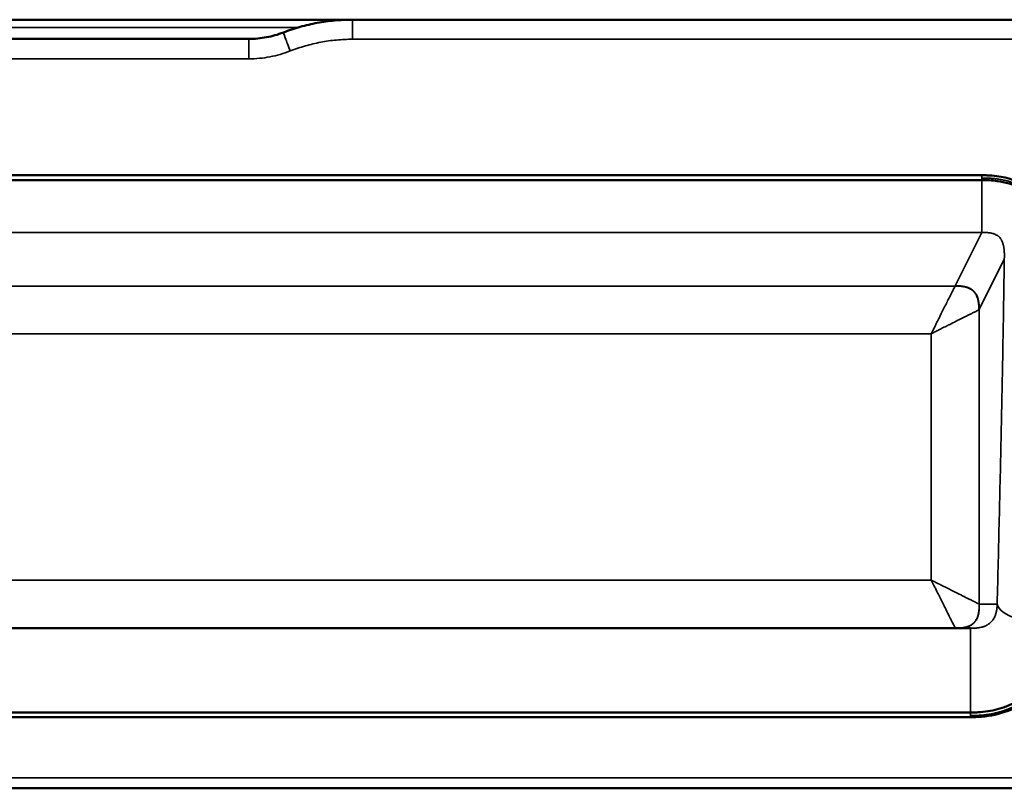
# Model space of a CAD drawing. Header units: millimetres. Extents: x -3206 to 231, y -73 to 1819.
# Tile 32 of 58: x -2048 to -1433, y -73 to 407. Entities that reach past the tile are written whole.
import ezdxf

# ---------------------------------------------------------------- set-up
doc = ezdxf.new("R2010")
doc.units = ezdxf.units.MM
doc.layers.add('Visible (ANSI)', color=7, linetype='Continuous', lineweight=50)
doc.layers.add('Visible Narrow (ANSI)', color=7, linetype='Continuous', lineweight=35)

msp = doc.modelspace()

# ---------------------------------------------------------------- linework, layer by layer
at = {"layer": 'Visible (ANSI)'}
for p, q in [((-1840.223, 407.469), (-2180.845, 407.469)), ((-1167.845, 407.469), (-1840.223, 407.469)), ((-1904.845, 395.469), (-2180.845, 395.469)), ((-1447.228, 307.312), (-2104.462, 307.312)), ((-1454.324, 27.469), (-2097.367, 27.469)), ((-1454.324, -25.157), (-2097.367, -25.157)), ((-2097.367, -28.071), (-1454.324, -28.071)), ((-2180.845, -72.531), (-1165.845, -72.531))]:
    msp.add_line(p, q, dxfattribs=at)
for points, knots in [([(-1840.223, 407.469), (-1843.937, 407.469), (-1847.619, 407.297), (-1851.271, 406.959), (-1854.922, 406.622), (-1858.542, 406.119), (-1862.132, 405.452), (-1865.723, 404.785), (-1869.282, 403.955), (-1872.811, 402.959), (-1876.34, 401.964), (-1879.838, 400.802), (-1883.305, 399.469)], [0, 0, 0, 0, 0.010954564, 0.010954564, 0.010954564, 0.021909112, 0.021909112, 0.021909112, 0.032863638, 0.032863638, 0.032863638, 0.043818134, 0.043818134, 0.043818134, 0.043818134]), ([(-1883.305, 399.469), (-1886.771, 398.136), (-1890.301, 397.144), (-1893.891, 396.477), (-1897.481, 395.811), (-1901.131, 395.469), (-1904.845, 395.469)], [0, 0, 0, 0, 0.010954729, 0.010954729, 0.010954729, 0.021909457, 0.021909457, 0.021909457, 0.021909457]), ([(-1447.228, 310.299), (-1556.767, 310.299), (-1666.306, 310.299), (-1885.384, 310.299), (-1994.923, 310.299), (-2104.462, 310.299)], [-65.7234335, -65.7234335, -65.7234335, -65.7234335, -32.8617174, -32.8617174, -0.0000018, -0.0000018, -0.0000018, -0.0000018]), ([(-1391.803, 249.843), (-1391.76, 253.003), (-1391.727, 257.868), (-1393.368, 268.462), (-1394.61, 273.126), (-1398.646, 283.076), (-1401.71, 288.211), (-1408.923, 296.525), (-1412.712, 299.773), (-1422.517, 305.88), (-1428.606, 308.183), (-1437.114, 309.705), (-1439.036, 309.945), (-1442, 310.174), (-1442.99, 310.224), (-1445.064, 310.288), (-1446.155, 310.299), (-1447.228, 310.299)], [0, 0, 0, 0, 0.9674995, 0.9674995, 1.7537541, 1.7537541, 2.7185345, 2.7185345, 3.5280601, 3.5280601, 4.5796082, 4.5796082, 4.8833833, 4.8833833, 5.0451057, 5.0451057, 5.2217242, 5.2217242, 5.2217242, 5.2217242]), ([(-1394.803, 249.883), (-1394.74, 254.477), (-1394.927, 259.106), (-1396.335, 267.842), (-1397.435, 271.996), (-1401.415, 282.102), (-1405.054, 287.946), (-1413.508, 296.674), (-1418.123, 300.002), (-1427.647, 304.562), (-1432.599, 306.011), (-1440.777, 307.176), (-1444.01, 307.312), (-1447.228, 307.312)], [0, 0, 0, 0, 1.406927, 1.406927, 2.7020697, 2.7020697, 4.7102026, 4.7102026, 6.3709027, 6.3709027, 7.8841903, 7.8841903, 8.8496833, 8.8496833, 8.8496833, 8.8496833]), ([(-1396.268, 28.839), (-1396.417, 22.903), (-1397.102, 16.901), (-1399.864, 7.366), (-1401.368, 3.642), (-1406.336, -5.547), (-1410.539, -10.805), (-1420.034, -18.852), (-1425.273, -21.954), (-1436.118, -26.15), (-1441.814, -27.386), (-1449.772, -28.022), (-1452.05, -28.071), (-1454.324, -28.071)], [0, 0, 0, 0, 1.89192, 1.89192, 3.1482713, 3.1482713, 5.1782601, 5.1782601, 6.9829328, 6.9829328, 8.6968137, 8.6968137, 9.3789754, 9.3789754, 9.3789754, 9.3789754]), ([(-1399.395, 25.568), (-1399.439, 24.774), (-1399.495, 23.977), (-1399.743, 21.255), (-1399.998, 19.361), (-1400.579, 16.225), (-1400.853, 14.976), (-1401.588, 12.091), (-1402.083, 10.457), (-1402.979, 7.936), (-1403.33, 7.031), (-1406.461, -0.453), (-1410.212, -5.681), (-1418.328, -13.981), (-1423.622, -17.853), (-1433.911, -22.283), (-1437.853, -23.453), (-1443.969, -24.553), (-1446.009, -24.807), (-1449.124, -25.04), (-1450.137, -25.088), (-1452.221, -25.147), (-1453.272, -25.157), (-1454.324, -25.157)], [0.3568465, 0.3568465, 0.3568465, 0.3568465, 0.6107194, 0.6107194, 1.1947367, 1.1947367, 1.5839684, 1.5839684, 2.1019994, 2.1019994, 2.3971507, 2.3971507, 4.5749712, 4.5749712, 6.8643819, 6.8643819, 8.1848649, 8.1848649, 8.840713, 8.840713, 9.1784812, 9.1784812, 9.5211901, 9.5211901, 9.5211901, 9.5211901])]:
    msp.add_open_spline(points, degree=3, knots=knots, dxfattribs=at)
at = {"layer": 'Visible Narrow (ANSI)'}
for p, q in [((-1840.223, 395.25), (-1840.223, 407.469)), ((-2180.845, 402.604), (-1874.045, 402.604)), ((-1904.845, 395.469), (-1904.845, 383.037)), ((-2180.845, 383.037), (-1904.845, 383.037)), ((-1895.354, 383.676), (-1895.354, 383.676)), ((-1447.228, 310.299), (-1447.228, 308.57)), ((-1447.228, 308.57), (-1447.228, 307.312)), ((-1447.228, 274.575), (-1447.228, 307.312)), ((-2104.462, 274.575), (-1447.228, 274.575)), ((-1463.853, 241.244), (-1447.228, 274.575)), ((-1433.205, 257.836), (-1448.889, 226.39)), ((-2087.729, 241.098), (-1463.962, 241.098)), ((-1448.889, 226.39), (-1448.889, 42.506)), ((-1478.816, 211.39), (-2072.875, 211.39)), ((-1478.816, 57.469), (-1478.816, 211.39)), ((-2072.875, 57.469), (-1478.816, 57.469)), ((-1448.816, 42.469), (-1437.669, 42.469)), ((-1454.324, -25.157), (-1454.324, 27.469)), ((-1454.324, -27.091), (-1454.324, -25.157)), ((-1454.324, -28.071), (-1454.324, -27.091))]:
    msp.add_line(p, q, dxfattribs=at)
for centre, major_axis, ratio, start_param, end_param in [((-1878.997, 388.269), (-4.308, 11.2), 0.0103923, 0, 1.5978069), ((-1479.103, 241.392), (15.287, 0), 0.1391731, 6.1448926, 6.213893), ((-1478.962, 226.317), (30.146, 0.22), 0.0693322, 6.1433899, 6.2128629), ((-1448.816, 57.538), (0, -15.069), 0.0699268, 6.2133617, 6.2831962), ((-1397.767, 42.469), (-39.987, 1.011), 0.3393191, 0.0744058, 1.5418747), ((-1463.816, 57.506), (0.037, -30.037), 0.0349848, 6.2132014, 6.2831424)]:
    msp.add_ellipse(centre, major_axis=major_axis, ratio=ratio, start_param=start_param, end_param=end_param, dxfattribs=at)
for points, degree, knots in [([(-1878.997, 387.922), (-1875.885, 389.14), (-1872.737, 390.204), (-1869.552, 391.119), (-1866.402, 392.024), (-1863.216, 392.782), (-1859.995, 393.392), (-1859.977, 393.396), (-1859.96, 393.399), (-1859.942, 393.403), (-1856.721, 394.011), (-1853.464, 394.473), (-1850.173, 394.783), (-1846.864, 395.095), (-1843.547, 395.25), (-1840.223, 395.25)], 3, [0, 0, 0, 0, 0.009928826, 0.009928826, 0.009928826, 0.01975259, 0.01975259, 0.01975259, 0.019807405, 0.019807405, 0.019807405, 0.029628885, 0.029628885, 0.029628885, 0.03950518, 0.03950518, 0.03950518, 0.03950518]), ([(-1840.223, 395.25), (-1632.77, 395.25), (-1425.316, 395.25), (-1217.863, 395.25), (-1217.516, 395.25), (-1217.169, 395.25), (-1216.823, 395.25), (-1216.389, 395.25), (-1215.957, 395.25), (-1215.52, 395.25), (-1215.08, 395.25), (-1214.64, 395.25), (-1214.201, 395.25), (-1213.307, 395.25), (-1212.418, 395.25), (-1211.527, 395.25), (-1211.522, 395.25), (-1211.518, 395.25), (-1211.513, 395.25), (-1210.597, 395.25), (-1209.679, 395.25), (-1208.764, 395.251), (-1207.818, 395.251), (-1206.876, 395.251), (-1205.933, 395.251), (-1205.681, 395.251), (-1205.429, 395.251), (-1205.177, 395.251), (-1203.482, 395.251), (-1201.786, 395.251), (-1200.1, 395.252), (-1198.082, 395.252), (-1196.075, 395.253), (-1194.074, 395.254), (-1193.587, 395.254), (-1193.1, 395.254), (-1192.614, 395.255), (-1192.069, 395.255), (-1191.525, 395.255), (-1190.981, 395.256), (-1190.489, 395.256), (-1189.997, 395.257), (-1189.505, 395.257), (-1188.946, 395.258), (-1188.389, 395.258), (-1187.835, 395.259), (-1187.365, 395.259), (-1186.897, 395.26), (-1186.432, 395.26), (-1185.839, 395.261), (-1185.251, 395.262), (-1184.666, 395.263), (-1183.588, 395.264), (-1182.522, 395.266), (-1181.47, 395.268), (-1181.141, 395.269), (-1180.814, 395.269), (-1180.487, 395.27), (-1179.732, 395.272), (-1178.985, 395.274), (-1178.247, 395.276), (-1178.041, 395.276), (-1177.836, 395.277), (-1177.631, 395.277), (-1177.296, 395.278), (-1176.962, 395.279), (-1176.632, 395.28), (-1176.501, 395.281), (-1176.37, 395.281), (-1176.24, 395.282), (-1175.832, 395.283), (-1175.43, 395.284), (-1175.033, 395.286), (-1174.984, 395.286), (-1174.936, 395.286), (-1174.887, 395.286), (-1173.863, 395.29), (-1172.874, 395.294), (-1171.925, 395.299), (-1171.415, 395.301), (-1170.916, 395.304), (-1170.428, 395.307), (-1170.249, 395.308), (-1170.072, 395.309), (-1169.896, 395.31), (-1169.586, 395.312), (-1169.279, 395.314), (-1168.979, 395.316), (-1168.531, 395.318), (-1168.094, 395.321), (-1167.668, 395.324), (-1167.209, 395.328), (-1166.767, 395.331), (-1166.342, 395.334), (-1166.106, 395.336), (-1165.876, 395.338), (-1165.651, 395.339), (-1165.489, 395.341), (-1165.33, 395.342), (-1165.174, 395.343), (-1164.806, 395.346), (-1164.452, 395.35), (-1164.112, 395.353), (-1163.462, 395.358), (-1162.86, 395.364), (-1162.301, 395.369), (-1162.292, 395.37), (-1162.283, 395.37), (-1162.274, 395.37), (-1162.04, 395.372), (-1161.813, 395.374), (-1161.594, 395.377), (-1161.556, 395.377), (-1161.519, 395.377), (-1161.482, 395.378), (-1161.294, 395.38), (-1161.112, 395.382), (-1160.936, 395.384), (-1160.879, 395.384), (-1160.823, 395.385), (-1160.767, 395.385), (-1160.411, 395.389), (-1160.082, 395.393), (-1159.775, 395.397), (-1159.7, 395.397), (-1159.627, 395.398), (-1159.554, 395.399), (-1159.198, 395.403), (-1158.875, 395.408), (-1158.582, 395.411), (-1158.373, 395.414), (-1158.178, 395.417), (-1157.997, 395.419), (-1157.692, 395.424), (-1157.428, 395.428), (-1157.199, 395.432), (-1157.064, 395.434), (-1156.942, 395.436), (-1156.831, 395.439), (-1156.681, 395.441), (-1156.552, 395.444), (-1156.442, 395.447), (-1156.422, 395.447), (-1156.403, 395.448), (-1156.384, 395.448), (-1156.3, 395.45), (-1156.228, 395.452), (-1156.167, 395.454), (-1156.091, 395.456), (-1156.031, 395.458), (-1155.986, 395.46), (-1155.947, 395.462), (-1155.918, 395.463), (-1155.898, 395.464), (-1155.896, 395.464), (-1155.894, 395.465), (-1155.893, 395.465), (-1155.876, 395.466), (-1155.865, 395.467), (-1155.859, 395.467), (-1155.851, 395.468), (-1155.848, 395.468), (-1155.847, 395.469), (-1155.846, 395.469), (-1155.845, 395.469), (-1155.845, 395.469), (-1155.845, 395.469), (-1155.845, 395.469), (-1155.845, 395.469), (-1155.845, 395.469), (-1155.845, 395.469), (-1155.845, 395.469)], 3, [0, 0, 0, 0, 0.62236035, 0.62236035, 0.62236035, 0.62340169, 0.62340169, 0.62340169, 0.62470704, 0.62470704, 0.62470704, 0.62602184, 0.62602184, 0.62602184, 0.62869704, 0.62869704, 0.62869704, 0.62871096, 0.62871096, 0.62871096, 0.63145888, 0.63145888, 0.63145888, 0.63430157, 0.63430157, 0.63430157, 0.63506158, 0.63506158, 0.63506158, 0.64016754, 0.64016754, 0.64016754, 0.64627654, 0.64627654, 0.64627654, 0.64776281, 0.64776281, 0.64776281, 0.64942882, 0.64942882, 0.64942882, 0.65093812, 0.65093812, 0.65093812, 0.65265589, 0.65265589, 0.65265589, 0.65411342, 0.65411342, 0.65411342, 0.65596915, 0.65596915, 0.65596915, 0.65939196, 0.65939196, 0.65939196, 0.66046404, 0.66046404, 0.66046404, 0.66294714, 0.66294714, 0.66294714, 0.66363935, 0.66363935, 0.66363935, 0.66477585, 0.66477585, 0.66477585, 0.665227, 0.665227, 0.665227, 0.66664156, 0.66664156, 0.66664156, 0.66681466, 0.66681466, 0.66681466, 0.67047658, 0.67047658, 0.67047658, 0.67244441, 0.67244441, 0.67244441, 0.67316527, 0.67316527, 0.67316527, 0.67444003, 0.67444003, 0.67444003, 0.67634058, 0.67634058, 0.67634058, 0.67838479, 0.67838479, 0.67838479, 0.67951589, 0.67951589, 0.67951589, 0.68032671, 0.68032671, 0.68032671, 0.68223056, 0.68223056, 0.68223056, 0.6858665, 0.6858665, 0.6858665, 0.68592395, 0.68592395, 0.68592395, 0.68745416, 0.68745416, 0.68745416, 0.6877161, 0.6877161, 0.6877161, 0.68904181, 0.68904181, 0.68904181, 0.68947226, 0.68947226, 0.68947226, 0.69221712, 0.69221712, 0.69221712, 0.69288847, 0.69288847, 0.69288847, 0.69619993, 0.69619993, 0.69619993, 0.69856773, 0.69856773, 0.69856773, 0.70257161, 0.70257161, 0.70257161, 0.70491835, 0.70491835, 0.70491835, 0.70809366, 0.70809366, 0.70809366, 0.70867315, 0.70867315, 0.70867315, 0.71126897, 0.71126897, 0.71126897, 0.71453907, 0.71453907, 0.71453907, 0.71737744, 0.71737744, 0.71737744, 0.71761958, 0.71761958, 0.71761958, 0.72013547, 0.72013547, 0.72013547, 0.72281289, 0.72281289, 0.72281289, 0.7239702, 0.7239702, 0.7239702, 0.72413125, 0.72413125, 0.72413125, 0.72434006, 0.72434006, 0.72434006, 0.72434006]), ([(-1904.845, 383.037), (-1900.383, 383.037), (-1896, 383.455), (-1887.384, 385.084), (-1883.151, 386.295), (-1878.997, 387.922)], 3, [0, 0, 0, 0, 0.013153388, 0.013153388, 0.026306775, 0.026306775, 0.026306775, 0.026306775]), ([(-1393.299, 249.563), (-1393.298, 249.596), (-1393.298, 249.629), (-1393.297, 249.719), (-1393.296, 249.776), (-1393.295, 249.891), (-1393.294, 249.949), (-1393.292, 250.121), (-1393.291, 250.236), (-1393.287, 250.58), (-1393.286, 250.81), (-1393.282, 251.499), (-1393.282, 251.958), (-1393.289, 252.876), (-1393.295, 253.334), (-1393.31, 254.021), (-1393.315, 254.251), (-1393.326, 254.594), (-1393.329, 254.708), (-1393.335, 254.88), (-1393.337, 254.937), (-1393.342, 255.052), (-1393.344, 255.109), (-1393.348, 255.224), (-1393.351, 255.282), (-1393.356, 255.399), (-1393.358, 255.457), (-1393.366, 255.631), (-1393.371, 255.748), (-1393.388, 256.097), (-1393.401, 256.329), (-1393.441, 257.026), (-1393.472, 257.491), (-1393.579, 258.883), (-1393.668, 259.809), (-1393.992, 262.582), (-1394.285, 264.43), (-1394.847, 267.184), (-1395.055, 268.099), (-1395.399, 269.466), (-1395.519, 269.92), (-1395.769, 270.826), (-1395.899, 271.278), (-1396.171, 272.179), (-1396.312, 272.627), (-1396.604, 273.519), (-1396.756, 273.962), (-1397.225, 275.285), (-1397.558, 276.157), (-1398.267, 277.882), (-1398.642, 278.734), (-1399.436, 280.419), (-1399.854, 281.251), (-1400.734, 282.895), (-1401.196, 283.707), (-1401.923, 284.908), (-1402.171, 285.306), (-1402.551, 285.898), (-1402.68, 286.095), (-1402.939, 286.487), (-1403.071, 286.683), (-1403.336, 287.072), (-1403.471, 287.266), (-1403.743, 287.653), (-1403.88, 287.846), (-1404.297, 288.422), (-1404.581, 288.803), (-1405.159, 289.557), (-1405.454, 289.931), (-1405.903, 290.483), (-1406.054, 290.666), (-1406.358, 291.03), (-1406.511, 291.211), (-1406.82, 291.569), (-1406.975, 291.747), (-1407.288, 292.1), (-1407.446, 292.276), (-1407.923, 292.798), (-1408.245, 293.142), (-1409.226, 294.157), (-1409.898, 294.814), (-1411.28, 296.087), (-1411.989, 296.704), (-1413.081, 297.598), (-1413.449, 297.891), (-1414.009, 298.323), (-1414.197, 298.465), (-1414.575, 298.748), (-1414.765, 298.888), (-1415.148, 299.166), (-1415.34, 299.304), (-1415.728, 299.577), (-1415.924, 299.712), (-1416.513, 300.113), (-1416.911, 300.376), (-1417.715, 300.889), (-1418.121, 301.14), (-1418.735, 301.508), (-1418.941, 301.629), (-1419.354, 301.868), (-1419.561, 301.985), (-1419.977, 302.218), (-1420.185, 302.332), (-1420.604, 302.558), (-1420.814, 302.669), (-1421.446, 302.998), (-1421.87, 303.21), (-1423.149, 303.829), (-1424.012, 304.216), (-1425.759, 304.94), (-1426.643, 305.276), (-1427.984, 305.744), (-1428.433, 305.893), (-1429.111, 306.108), (-1429.338, 306.179), (-1429.793, 306.316), (-1430.02, 306.383), (-1430.477, 306.514), (-1430.707, 306.578), (-1431.167, 306.703), (-1431.397, 306.764), (-1432.091, 306.942), (-1432.556, 307.054), (-1433.488, 307.267), (-1433.956, 307.367), (-1434.894, 307.554), (-1435.364, 307.641), (-1436.305, 307.803), (-1436.776, 307.877), (-1437.718, 308.014), (-1438.19, 308.076), (-1439.136, 308.189), (-1439.609, 308.24), (-1440.319, 308.307), (-1440.557, 308.328), (-1440.912, 308.357), (-1441.031, 308.366), (-1441.209, 308.38), (-1441.268, 308.384), (-1441.387, 308.393), (-1441.446, 308.397), (-1441.565, 308.406), (-1441.624, 308.41), (-1441.743, 308.418), (-1441.802, 308.422), (-1441.981, 308.433), (-1442.099, 308.44), (-1442.456, 308.461), (-1442.694, 308.473), (-1443.408, 308.506), (-1443.885, 308.523), (-1444.839, 308.549), (-1445.316, 308.557), (-1446.033, 308.565), (-1446.272, 308.567), (-1446.63, 308.569), (-1446.75, 308.569), (-1446.974, 308.57), (-1447.079, 308.57), (-1447.198, 308.57), (-1447.213, 308.57), (-1447.228, 308.57)], 3, [0.108410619, 0.108410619, 0.108410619, 0.108410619, 0.108457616, 0.108457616, 0.108539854, 0.108539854, 0.108622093, 0.108622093, 0.10878657, 0.10878657, 0.109115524, 0.109115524, 0.109773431, 0.109773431, 0.110431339, 0.110431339, 0.110760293, 0.110760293, 0.11092477, 0.11092477, 0.111007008, 0.111007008, 0.111089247, 0.111089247, 0.111172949, 0.111172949, 0.111256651, 0.111256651, 0.111424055, 0.111424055, 0.111758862, 0.111758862, 0.112428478, 0.112428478, 0.113767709, 0.113767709, 0.116446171, 0.116446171, 0.117785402, 0.117785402, 0.118455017, 0.118455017, 0.119124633, 0.119124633, 0.119794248, 0.119794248, 0.120463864, 0.120463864, 0.121803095, 0.121803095, 0.123142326, 0.123142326, 0.124481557, 0.124481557, 0.125820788, 0.125820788, 0.126490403, 0.126490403, 0.126825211, 0.126825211, 0.127160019, 0.127160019, 0.127494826, 0.127494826, 0.127829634, 0.127829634, 0.128499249, 0.128499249, 0.129168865, 0.129168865, 0.129503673, 0.129503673, 0.12983848, 0.12983848, 0.130173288, 0.130173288, 0.130508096, 0.130508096, 0.131177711, 0.131177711, 0.132516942, 0.132516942, 0.133856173, 0.133856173, 0.134525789, 0.134525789, 0.134860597, 0.134860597, 0.135195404, 0.135195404, 0.135530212, 0.135530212, 0.13586502, 0.13586502, 0.136534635, 0.136534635, 0.137204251, 0.137204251, 0.137539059, 0.137539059, 0.137873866, 0.137873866, 0.138208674, 0.138208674, 0.138543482, 0.138543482, 0.139213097, 0.139213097, 0.140552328, 0.140552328, 0.141891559, 0.141891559, 0.142561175, 0.142561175, 0.142895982, 0.142895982, 0.14323079, 0.14323079, 0.143565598, 0.143565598, 0.143900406, 0.143900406, 0.144570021, 0.144570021, 0.145239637, 0.145239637, 0.145909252, 0.145909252, 0.146578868, 0.146578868, 0.147248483, 0.147248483, 0.147918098, 0.147918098, 0.148252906, 0.148252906, 0.14842031, 0.14842031, 0.148504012, 0.148504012, 0.148587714, 0.148587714, 0.148671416, 0.148671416, 0.148755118, 0.148755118, 0.148922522, 0.148922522, 0.149257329, 0.149257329, 0.149926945, 0.149926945, 0.15059656, 0.15059656, 0.150931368, 0.150931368, 0.151098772, 0.151098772, 0.15124525, 0.15124525, 0.151266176, 0.151266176, 0.151266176, 0.151266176]), ([(-1447.228, 274.575), (-1447.032, 274.575), (-1446.833, 274.575), (-1446.636, 274.576), (-1446.48, 274.576), (-1446.324, 274.576), (-1446.168, 274.575), (-1445.91, 274.574), (-1445.653, 274.572), (-1445.396, 274.568), (-1445.375, 274.568), (-1445.354, 274.568), (-1445.333, 274.567), (-1444.938, 274.56), (-1444.546, 274.548), (-1444.153, 274.527), (-1443.917, 274.514), (-1443.68, 274.498), (-1443.445, 274.478), (-1443.331, 274.469), (-1443.218, 274.458), (-1443.104, 274.447), (-1442.792, 274.416), (-1442.481, 274.378), (-1442.169, 274.331), (-1441.968, 274.3), (-1441.767, 274.266), (-1441.566, 274.228), (-1441.254, 274.169), (-1440.942, 274.1), (-1440.635, 274.021), (-1440.603, 274.013), (-1440.571, 274.004), (-1440.538, 273.996), (-1440.265, 273.923), (-1439.995, 273.841), (-1439.729, 273.75), (-1439.544, 273.687), (-1439.362, 273.619), (-1439.181, 273.546), (-1439.071, 273.502), (-1438.961, 273.456), (-1438.853, 273.407), (-1438.574, 273.283), (-1438.304, 273.148), (-1438.046, 273.002), (-1438.039, 272.998), (-1438.032, 272.994), (-1438.025, 272.99), (-1437.861, 272.896), (-1437.701, 272.798), (-1437.548, 272.696), (-1437.454, 272.634), (-1437.363, 272.57), (-1437.274, 272.506), (-1437.213, 272.462), (-1437.153, 272.417), (-1437.095, 272.372), (-1436.929, 272.244), (-1436.772, 272.113), (-1436.624, 271.979), (-1436.243, 271.634), (-1435.92, 271.266), (-1435.642, 270.893), (-1435.627, 270.874), (-1435.613, 270.854), (-1435.599, 270.835), (-1435.509, 270.712), (-1435.423, 270.587), (-1435.341, 270.462), (-1435.241, 270.309), (-1435.148, 270.155), (-1435.06, 270.001), (-1434.99, 269.879), (-1434.924, 269.757), (-1434.861, 269.635), (-1434.751, 269.421), (-1434.649, 269.206), (-1434.554, 268.989), (-1434.468, 268.792), (-1434.388, 268.593), (-1434.312, 268.391), (-1434.152, 267.968), (-1434.014, 267.535), (-1433.894, 267.09), (-1433.839, 266.888), (-1433.788, 266.685), (-1433.74, 266.478), (-1433.682, 266.23), (-1433.629, 265.978), (-1433.58, 265.723), (-1433.53, 265.455), (-1433.484, 265.184), (-1433.443, 264.91), (-1433.413, 264.707), (-1433.386, 264.503), (-1433.361, 264.297), (-1433.315, 263.909), (-1433.277, 263.515), (-1433.248, 263.114), (-1433.24, 263.014), (-1433.234, 262.915), (-1433.227, 262.815), (-1433.213, 262.581), (-1433.201, 262.345), (-1433.192, 262.106), (-1433.181, 261.828), (-1433.173, 261.546), (-1433.169, 261.26), (-1433.168, 261.171), (-1433.166, 261.081), (-1433.166, 260.991), (-1433.162, 260.567), (-1433.165, 260.136), (-1433.171, 259.691), (-1433.171, 259.667), (-1433.172, 259.644), (-1433.172, 259.62), (-1433.176, 259.384), (-1433.18, 259.143), (-1433.185, 258.897), (-1433.186, 258.85), (-1433.187, 258.802), (-1433.188, 258.754), (-1433.19, 258.645), (-1433.192, 258.535), (-1433.195, 258.423), (-1433.195, 258.383), (-1433.196, 258.343), (-1433.197, 258.303), (-1433.198, 258.227), (-1433.2, 258.15), (-1433.201, 258.072), (-1433.203, 257.994), (-1433.204, 257.914), (-1433.205, 257.836)], 3, [-0.00000006, -0.00000006, -0.00000006, -0.00000006, 0.000589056, 0.000589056, 0.000589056, 0.001057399, 0.001057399, 0.001057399, 0.001829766, 0.001829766, 0.001829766, 0.001892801, 0.001892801, 0.001892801, 0.00307586, 0.00307586, 0.00307586, 0.003785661, 0.003785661, 0.003785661, 0.004128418, 0.004128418, 0.004128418, 0.005070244, 0.005070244, 0.005070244, 0.005678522, 0.005678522, 0.005678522, 0.006624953, 0.006624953, 0.006624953, 0.006724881, 0.006724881, 0.006724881, 0.007571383, 0.007571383, 0.007571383, 0.008159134, 0.008159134, 0.008159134, 0.008517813, 0.008517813, 0.008517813, 0.009439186, 0.009439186, 0.009439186, 0.009464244, 0.009464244, 0.009464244, 0.010051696, 0.010051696, 0.010051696, 0.010410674, 0.010410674, 0.010410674, 0.010657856, 0.010657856, 0.010657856, 0.011357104, 0.011357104, 0.011357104, 0.013157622, 0.013157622, 0.013157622, 0.013249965, 0.013249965, 0.013249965, 0.01384575, 0.01384575, 0.01384575, 0.01457149, 0.01457149, 0.01457149, 0.015142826, 0.015142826, 0.015142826, 0.016135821, 0.016135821, 0.016135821, 0.017035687, 0.017035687, 0.017035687, 0.018928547, 0.018928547, 0.018928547, 0.019787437, 0.019787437, 0.019787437, 0.020821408, 0.020821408, 0.020821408, 0.021909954, 0.021909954, 0.021909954, 0.022714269, 0.022714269, 0.022714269, 0.024231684, 0.024231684, 0.024231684, 0.024607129, 0.024607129, 0.024607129, 0.02548161, 0.02548161, 0.02548161, 0.02649999, 0.02649999, 0.02649999, 0.026817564, 0.026817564, 0.026817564, 0.028314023, 0.028314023, 0.028314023, 0.028392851, 0.028392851, 0.028392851, 0.029185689, 0.029185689, 0.029185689, 0.029339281, 0.029339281, 0.029339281, 0.029687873, 0.029687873, 0.029687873, 0.029812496, 0.029812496, 0.029812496, 0.030049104, 0.030049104, 0.030049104, 0.030285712, 0.030285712, 0.030285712, 0.030285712]), ([(-1433.205, 257.836), (-1433.467, 239.425), (-1433.767, 221.171), (-1434.096, 203.041), (-1434.425, 184.912), (-1434.784, 166.907), (-1435.165, 148.997), (-1435.545, 131.087), (-1435.949, 113.272), (-1436.368, 95.526), (-1436.788, 77.78), (-1437.223, 60.103), (-1437.669, 42.469)], 3, [0, 0, 0, 0, 0.05615789, 0.05615789, 0.05615789, 0.11231578, 0.11231578, 0.11231578, 0.16847367, 0.16847367, 0.16847367, 0.22463156, 0.22463156, 0.22463156, 0.22463156]), ([(-1478.816, 211.39), (-1478.279, 212.465), (-1477.802, 213.418), (-1477.387, 214.248), (-1476.913, 215.197), (-1476.519, 215.985), (-1476.205, 216.613), (-1476.179, 216.664), (-1476.16, 216.702), (-1476.12, 216.783), (-1475.827, 217.369), (-1475.544, 217.934), (-1475.272, 218.479), (-1474.727, 219.569), (-1474.224, 220.575), (-1473.763, 221.497), (-1473.683, 221.657), (-1473.614, 221.795), (-1473.518, 221.987), (-1473.421, 222.181), (-1473.325, 222.373), (-1473.229, 222.564), (-1472.299, 224.423), (-1471.453, 226.117), (-1470.69, 227.642), (-1470.067, 228.888), (-1469.501, 230.02), (-1468.989, 231.044), (-1468.985, 231.053), (-1468.981, 231.061), (-1468.975, 231.072), (-1468.425, 232.172), (-1467.92, 233.182), (-1467.461, 234.1), (-1467.329, 234.363), (-1467.202, 234.619), (-1467.078, 234.867), (-1466.752, 235.518), (-1466.453, 236.117), (-1466.179, 236.664), (-1466.043, 236.936), (-1465.913, 237.196), (-1465.79, 237.443), (-1465.763, 237.496), (-1465.737, 237.549), (-1465.711, 237.601), (-1465.698, 237.627), (-1465.685, 237.653), (-1465.672, 237.678), (-1465.666, 237.691), (-1465.659, 237.704), (-1465.653, 237.717), (-1465.646, 237.729), (-1465.641, 237.741), (-1465.634, 237.755), (-1465.462, 238.098), (-1465.303, 238.416), (-1465.156, 238.711), (-1464.958, 239.107), (-1464.781, 239.459), (-1464.628, 239.767), (-1464.605, 239.812), (-1464.584, 239.855), (-1464.562, 239.898), (-1464.434, 240.154), (-1464.323, 240.376), (-1464.228, 240.566), (-1464.117, 240.789), (-1464.028, 240.966), (-1463.962, 241.098)], 3, [0, 0, 0, 0, 0.0564605, 0.0564605, 0.0564605, 0.1209859, 0.1209859, 0.1209859, 0.1261541, 0.1261541, 0.1261541, 0.1637268, 0.1637268, 0.1637268, 0.238988, 0.238988, 0.238988, 0.2520419, 0.2520419, 0.2520419, 0.2652287, 0.2652287, 0.2652287, 0.3938761, 0.3938761, 0.3938761, 0.4990234, 0.4990234, 0.4990234, 0.5, 0.5, 0.5, 0.5971626, 0.5971626, 0.5971626, 0.625, 0.625, 0.625, 0.6980306, 0.6980306, 0.6980306, 0.734375, 0.734375, 0.734375, 0.7421875, 0.7421875, 0.7421875, 0.7460938, 0.7460938, 0.7460938, 0.7480469, 0.7480469, 0.7480469, 0.75, 0.75, 0.75, 0.7992231, 0.7992231, 0.7992231, 0.8654472, 0.8654472, 0.8654472, 0.875, 0.875, 0.875, 0.9323637, 0.9323637, 0.9323637, 1, 1, 1, 1]), ([(-1449.108, 226.244), (-1449.128, 228.73), (-1449.149, 231.214), (-1450.241, 236.683), (-1453.522, 239.965), (-1458.995, 241.058), (-1461.478, 241.078), (-1463.962, 241.098)], 5, [0, 0, 0, 0, 0, 0, 0.5, 0.5, 1, 1, 1, 1, 1, 1]), ([(-1448.889, 226.39), (-1448.901, 228.894), (-1448.914, 231.396), (-1450.004, 236.901), (-1453.311, 240.186), (-1458.839, 241.247), (-1461.346, 241.246), (-1463.853, 241.244)], 5, [0, 0, 0, 0, 0, 0, 0.5, 0.5, 1, 1, 1, 1, 1, 1]), ([(-1449.108, 226.244), (-1449.24, 226.178), (-1449.417, 226.09), (-1449.641, 225.978), (-1449.862, 225.867), (-1450.128, 225.734), (-1450.439, 225.579), (-1450.747, 225.425), (-1451.099, 225.249), (-1451.495, 225.051), (-1451.696, 224.95), (-1451.909, 224.844), (-1452.132, 224.732), (-1452.184, 224.706), (-1452.237, 224.68), (-1452.29, 224.653), (-1452.317, 224.64), (-1452.343, 224.627), (-1452.37, 224.613), (-1452.384, 224.606), (-1452.397, 224.6), (-1452.411, 224.593), (-1452.424, 224.586), (-1452.439, 224.579), (-1452.451, 224.573), (-1452.789, 224.404), (-1453.153, 224.222), (-1453.542, 224.027), (-1454.09, 223.753), (-1454.689, 223.454), (-1455.339, 223.129), (-1455.587, 223.005), (-1455.843, 222.877), (-1456.106, 222.745), (-1457.015, 222.291), (-1458.014, 221.791), (-1459.101, 221.248), (-1459.112, 221.242), (-1459.125, 221.236), (-1459.134, 221.231), (-1460.165, 220.716), (-1461.307, 220.145), (-1462.565, 219.516), (-1462.788, 219.404), (-1463.016, 219.291), (-1463.246, 219.175), (-1464.589, 218.504), (-1466.056, 217.77), (-1467.642, 216.977), (-1467.851, 216.873), (-1468.062, 216.767), (-1468.275, 216.661), (-1468.416, 216.591), (-1468.51, 216.543), (-1468.626, 216.485), (-1469.571, 216.013), (-1470.604, 215.496), (-1471.728, 214.934), (-1472.163, 214.717), (-1472.611, 214.493), (-1473.073, 214.262), (-1473.187, 214.205), (-1473.303, 214.147), (-1473.419, 214.089), (-1473.554, 214.021), (-1473.607, 213.995), (-1473.693, 213.952), (-1474.305, 213.646), (-1475.059, 213.269), (-1475.958, 212.819), (-1476.788, 212.404), (-1477.741, 211.928), (-1478.816, 211.39)], 3, [0, 0, 0, 0, 0.0676383, 0.0676383, 0.0676383, 0.1345552, 0.1345552, 0.1345552, 0.2007777, 0.2007777, 0.2007777, 0.234375, 0.234375, 0.234375, 0.2421875, 0.2421875, 0.2421875, 0.2460937, 0.2460937, 0.2460937, 0.2480469, 0.2480469, 0.2480469, 0.25, 0.25, 0.25, 0.3019734, 0.3019734, 0.3019734, 0.375, 0.375, 0.375, 0.4028417, 0.4028417, 0.4028417, 0.4990234, 0.4990234, 0.4990234, 0.5, 0.5, 0.5, 0.606129, 0.606129, 0.606129, 0.625, 0.625, 0.625, 0.734772, 0.734772, 0.734772, 0.7492258, 0.7492258, 0.7492258, 0.7587376, 0.7587376, 0.7587376, 0.8362771, 0.8362771, 0.8362771, 0.8663026, 0.8663026, 0.8663026, 0.873749, 0.873749, 0.873749, 0.8823991, 0.8823991, 0.8823991, 0.9435428, 0.9435428, 0.9435428, 1, 1, 1, 1]), ([(-1478.816, 57.469), (-1476.36, 56.241), (-1474.515, 55.318), (-1473.279, 54.701), (-1473.269, 54.696), (-1473.26, 54.691), (-1473.25, 54.686), (-1473.243, 54.682), (-1473.235, 54.679), (-1473.228, 54.675), (-1473.211, 54.667), (-1473.177, 54.65), (-1473.15, 54.636), (-1472.153, 54.138), (-1471.215, 53.669), (-1470.336, 53.229), (-1470.082, 53.102), (-1469.832, 52.977), (-1469.588, 52.855), (-1468.974, 52.548), (-1468.392, 52.257), (-1467.84, 51.981), (-1467.834, 51.978), (-1467.83, 51.976), (-1467.822, 51.972), (-1465.998, 51.06), (-1464.325, 50.223), (-1462.809, 49.466), (-1462.73, 49.426), (-1462.652, 49.387), (-1462.574, 49.348), (-1461.003, 48.562), (-1459.604, 47.863), (-1458.372, 47.247), (-1458.368, 47.245), (-1458.363, 47.243), (-1458.358, 47.24), (-1456.956, 46.539), (-1455.71, 45.916), (-1454.625, 45.373), (-1454.599, 45.361), (-1454.574, 45.348), (-1454.549, 45.335), (-1453.463, 44.792), (-1452.54, 44.331), (-1451.776, 43.949), (-1451.764, 43.943), (-1451.753, 43.937), (-1451.74, 43.931), (-1450.926, 43.524), (-1450.28, 43.201), (-1449.806, 42.964), (-1449.802, 42.962), (-1449.798, 42.96), (-1449.794, 42.958), (-1449.319, 42.72), (-1449.018, 42.57), (-1448.889, 42.506)], 3, [0, 0, 0, 0, 0.1230469, 0.1230469, 0.1230469, 0.1240234, 0.1240234, 0.1240234, 0.1247559, 0.1247559, 0.1247559, 0.126452, 0.126452, 0.126452, 0.1875, 0.1875, 0.1875, 0.2051769, 0.2051769, 0.2051769, 0.2495117, 0.2495117, 0.2495117, 0.25, 0.25, 0.25, 0.3688187, 0.3688187, 0.3688187, 0.375, 0.375, 0.375, 0.4995117, 0.4995117, 0.4995117, 0.5, 0.5, 0.5, 0.6221425, 0.6221425, 0.6221425, 0.625, 0.625, 0.625, 0.7480469, 0.7480469, 0.7480469, 0.75, 0.75, 0.75, 0.8739736, 0.8739736, 0.8739736, 0.875, 0.875, 0.875, 1, 1, 1, 1]), ([(-1463.853, 27.542), (-1463.918, 27.672), (-1464.07, 27.977), (-1464.311, 28.459), (-1464.544, 28.925), (-1464.861, 29.558), (-1465.259, 30.355), (-1465.265, 30.367), (-1465.272, 30.381), (-1465.278, 30.393), (-1465.663, 31.164), (-1466.131, 32.099), (-1466.682, 33.201), (-1466.695, 33.227), (-1466.708, 33.252), (-1466.72, 33.278), (-1467.261, 34.358), (-1467.881, 35.598), (-1468.579, 36.994), (-1468.581, 37), (-1468.585, 37.006), (-1468.587, 37.011), (-1469.205, 38.246), (-1469.906, 39.649), (-1470.695, 41.227), (-1470.734, 41.305), (-1470.773, 41.383), (-1470.813, 41.462), (-1471.567, 42.971), (-1472.4, 44.637), (-1473.308, 46.453), (-1473.312, 46.46), (-1473.316, 46.469), (-1473.319, 46.475), (-1473.598, 47.032), (-1473.892, 47.621), (-1474.202, 48.241), (-1474.324, 48.485), (-1474.449, 48.735), (-1474.576, 48.989), (-1474.998, 49.833), (-1475.447, 50.731), (-1475.923, 51.683), (-1475.939, 51.714), (-1475.955, 51.746), (-1475.971, 51.778), (-1475.984, 51.806), (-1475.998, 51.834), (-1476.012, 51.862), (-1476.014, 51.866), (-1476.017, 51.871), (-1476.018, 51.874), (-1476.327, 52.492), (-1476.714, 53.266), (-1477.18, 54.198), (-1477.647, 55.13), (-1478.192, 56.222), (-1478.816, 57.469)], 3, [0, 0, 0, 0, 0.1260287, 0.1260287, 0.1260287, 0.2480469, 0.2480469, 0.2480469, 0.25, 0.25, 0.25, 0.375, 0.375, 0.375, 0.3778624, 0.3778624, 0.3778624, 0.4995117, 0.4995117, 0.4995117, 0.5, 0.5, 0.5, 0.625, 0.625, 0.625, 0.631186, 0.631186, 0.631186, 0.7495117, 0.7495117, 0.7495117, 0.75, 0.75, 0.75, 0.7948277, 0.7948277, 0.7948277, 0.8125, 0.8125, 0.8125, 0.8710938, 0.8710938, 0.8710938, 0.8730469, 0.8730469, 0.8730469, 0.8747559, 0.8747559, 0.8747559, 0.875, 0.875, 0.875, 0.9375, 0.9375, 0.9375, 1, 1, 1, 1]), ([(-1463.853, 27.542), (-1461.343, 27.555), (-1458.836, 27.568), (-1453.313, 28.66), (-1450.007, 31.966), (-1448.915, 37.489), (-1448.902, 39.996), (-1448.889, 42.506)], 5, [0, 0, 0, 0, 0, 0, 0.5, 0.5, 1, 1, 1, 1, 1, 1]), ([(-1463.779, 27.469), (-1461.256, 27.469), (-1458.733, 27.469), (-1453.176, 28.545), (-1449.865, 31.863), (-1448.803, 37.424), (-1448.809, 39.947), (-1448.816, 42.469)], 5, [0, 0, 0, 0, 0, 0, 0.5, 0.5, 1, 1, 1, 1, 1, 1]), ([(-1437.669, 42.469), (-1437.671, 42.425), (-1437.672, 42.378), (-1437.673, 42.333), (-1437.674, 42.288), (-1437.676, 42.244), (-1437.677, 42.2), (-1437.68, 42.111), (-1437.682, 42.024), (-1437.685, 41.939), (-1437.686, 41.924), (-1437.687, 41.91), (-1437.687, 41.896), (-1437.693, 41.74), (-1437.699, 41.589), (-1437.706, 41.44), (-1437.719, 41.181), (-1437.734, 40.931), (-1437.752, 40.689), (-1437.757, 40.624), (-1437.761, 40.56), (-1437.767, 40.497), (-1437.795, 40.146), (-1437.829, 39.808), (-1437.869, 39.48), (-1437.898, 39.243), (-1437.931, 39.011), (-1437.966, 38.786), (-1437.983, 38.677), (-1438.001, 38.569), (-1438.02, 38.462), (-1438.074, 38.149), (-1438.135, 37.847), (-1438.201, 37.553), (-1438.224, 37.454), (-1438.247, 37.357), (-1438.271, 37.26), (-1438.382, 36.806), (-1438.508, 36.373), (-1438.649, 35.957), (-1438.658, 35.93), (-1438.667, 35.904), (-1438.676, 35.877), (-1438.75, 35.663), (-1438.828, 35.454), (-1438.91, 35.25), (-1438.996, 35.034), (-1439.086, 34.824), (-1439.18, 34.62), (-1439.183, 34.613), (-1439.186, 34.607), (-1439.189, 34.6), (-1439.369, 34.21), (-1439.562, 33.843), (-1439.768, 33.496), (-1439.985, 33.13), (-1440.215, 32.788), (-1440.461, 32.462), (-1440.575, 32.311), (-1440.693, 32.163), (-1440.814, 32.02), (-1440.931, 31.88), (-1441.052, 31.743), (-1441.176, 31.61), (-1441.179, 31.607), (-1441.182, 31.603), (-1441.185, 31.6), (-1441.421, 31.348), (-1441.67, 31.105), (-1441.938, 30.87), (-1441.972, 30.84), (-1442.006, 30.81), (-1442.041, 30.781), (-1442.269, 30.585), (-1442.51, 30.394), (-1442.772, 30.205), (-1442.864, 30.139), (-1442.958, 30.073), (-1443.054, 30.008), (-1443.111, 29.969), (-1443.169, 29.93), (-1443.229, 29.892), (-1443.362, 29.804), (-1443.501, 29.718), (-1443.644, 29.632), (-1443.666, 29.619), (-1443.689, 29.606), (-1443.711, 29.593), (-1443.898, 29.483), (-1444.093, 29.375), (-1444.298, 29.269), (-1444.451, 29.19), (-1444.609, 29.113), (-1444.773, 29.036), (-1445.104, 28.882), (-1445.46, 28.732), (-1445.845, 28.59), (-1445.898, 28.57), (-1445.951, 28.551), (-1446.005, 28.532), (-1446.23, 28.452), (-1446.461, 28.376), (-1446.701, 28.303), (-1446.945, 28.229), (-1447.198, 28.159), (-1447.457, 28.094), (-1447.54, 28.073), (-1447.624, 28.053), (-1447.708, 28.033), (-1448.169, 27.925), (-1448.654, 27.831), (-1449.149, 27.755), (-1449.371, 27.721), (-1449.595, 27.691), (-1449.82, 27.664), (-1449.916, 27.652), (-1450.013, 27.641), (-1450.11, 27.631), (-1450.464, 27.593), (-1450.823, 27.563), (-1451.183, 27.54), (-1451.383, 27.527), (-1451.583, 27.516), (-1451.784, 27.508), (-1451.87, 27.504), (-1451.956, 27.5), (-1452.043, 27.497), (-1452.179, 27.492), (-1452.316, 27.488), (-1452.453, 27.485), (-1452.695, 27.479), (-1452.937, 27.475), (-1453.18, 27.473), (-1453.2, 27.473), (-1453.22, 27.472), (-1453.24, 27.472), (-1453.4, 27.471), (-1453.559, 27.47), (-1453.719, 27.47), (-1453.73, 27.469), (-1453.741, 27.469), (-1453.752, 27.469), (-1453.943, 27.469), (-1454.135, 27.469), (-1454.324, 27.469)], 3, [-0.00000006, -0.00000006, -0.00000006, -0.00000006, 0.000141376, 0.000141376, 0.000141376, 0.000282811, 0.000282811, 0.000282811, 0.000565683, 0.000565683, 0.000565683, 0.00061276, 0.00061276, 0.00061276, 0.001128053, 0.001128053, 0.001128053, 0.002025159, 0.002025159, 0.002025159, 0.002262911, 0.002262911, 0.002262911, 0.003576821, 0.003576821, 0.003576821, 0.004525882, 0.004525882, 0.004525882, 0.004987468, 0.004987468, 0.004987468, 0.006336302, 0.006336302, 0.006336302, 0.006788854, 0.006788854, 0.006788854, 0.008914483, 0.008914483, 0.008914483, 0.009051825, 0.009051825, 0.009051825, 0.010151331, 0.010151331, 0.010151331, 0.011314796, 0.011314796, 0.011314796, 0.011352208, 0.011352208, 0.011352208, 0.013577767, 0.013577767, 0.013577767, 0.015928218, 0.015928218, 0.015928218, 0.017017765, 0.017017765, 0.017017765, 0.018078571, 0.018078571, 0.018078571, 0.01810371, 0.01810371, 0.01810371, 0.020111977, 0.020111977, 0.020111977, 0.020366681, 0.020366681, 0.020366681, 0.022045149, 0.022045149, 0.022045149, 0.022629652, 0.022629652, 0.022629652, 0.022976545, 0.022976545, 0.022976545, 0.023761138, 0.023761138, 0.023761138, 0.023882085, 0.023882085, 0.023882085, 0.024892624, 0.024892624, 0.024892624, 0.025643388, 0.025643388, 0.025643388, 0.027155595, 0.027155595, 0.027155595, 0.027363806, 0.027363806, 0.027363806, 0.028237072, 0.028237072, 0.028237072, 0.029131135, 0.029131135, 0.029131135, 0.029418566, 0.029418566, 0.029418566, 0.030981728, 0.030981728, 0.030981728, 0.031681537, 0.031681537, 0.031681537, 0.031980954, 0.031980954, 0.031980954, 0.033077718, 0.033077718, 0.033077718, 0.033684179, 0.033684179, 0.033684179, 0.033944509, 0.033944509, 0.033944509, 0.034353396, 0.034353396, 0.034353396, 0.035075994, 0.035075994, 0.035075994, 0.035135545, 0.035135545, 0.035135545, 0.03560927, 0.03560927, 0.03560927, 0.035641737, 0.035641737, 0.035641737, 0.03620748, 0.03620748, 0.03620748, 0.03620748]), ([(-1454.324, -27.091), (-1454.309, -27.091), (-1454.294, -27.091), (-1454.264, -27.091), (-1454.249, -27.091), (-1454.204, -27.091), (-1454.174, -27.091), (-1454.084, -27.091), (-1454.023, -27.091), (-1453.843, -27.09), (-1453.723, -27.09), (-1453.363, -27.088), (-1453.123, -27.086), (-1452.403, -27.079), (-1451.923, -27.071), (-1450.965, -27.047), (-1450.487, -27.032), (-1449.77, -27.001), (-1449.532, -26.989), (-1449.174, -26.97), (-1449.055, -26.963), (-1448.876, -26.953), (-1448.817, -26.949), (-1448.697, -26.942), (-1448.638, -26.938), (-1448.519, -26.93), (-1448.459, -26.926), (-1448.34, -26.918), (-1448.162, -26.906), (-1447.984, -26.893), (-1447.627, -26.866), (-1447.39, -26.846), (-1446.678, -26.784), (-1446.204, -26.737), (-1444.785, -26.581), (-1443.843, -26.456), (-1441.964, -26.159), (-1441.028, -25.988), (-1439.63, -25.697), (-1438.932, -25.542), (-1438.236, -25.375), (-1437.773, -25.26), (-1437.541, -25.201), (-1437.078, -25.08), (-1436.847, -25.018), (-1436.386, -24.891), (-1436.155, -24.826), (-1435.465, -24.626), (-1435.007, -24.487), (-1434.095, -24.197), (-1433.641, -24.047), (-1432.965, -23.813), (-1432.741, -23.733), (-1432.294, -23.572), (-1432.071, -23.49), (-1431.628, -23.323), (-1431.407, -23.238), (-1430.967, -23.066), (-1430.747, -22.979), (-1430.092, -22.712), (-1429.658, -22.529), (-1428.366, -21.963), (-1427.517, -21.564), (-1425.844, -20.723), (-1425.021, -20.28), (-1423.804, -19.584), (-1423.402, -19.346), (-1422.803, -18.981), (-1422.604, -18.858), (-1422.208, -18.61), (-1422.011, -18.484), (-1421.618, -18.23), (-1421.423, -18.101), (-1421.033, -17.841), (-1420.838, -17.71), (-1420.258, -17.311), (-1419.874, -17.04), (-1419.114, -16.487), (-1418.738, -16.205), (-1417.994, -15.631), (-1417.626, -15.34), (-1416.901, -14.748), (-1416.543, -14.447), (-1415.838, -13.839), (-1415.49, -13.53), (-1414.462, -12.592), (-1413.797, -11.951), (-1412.505, -10.636), (-1411.877, -9.962), (-1410.661, -8.58), (-1410.072, -7.874), (-1408.932, -6.431), (-1408.382, -5.694), (-1407.588, -4.568), (-1407.328, -4.189), (-1406.818, -3.424), (-1406.569, -3.039), (-1406.08, -2.261), (-1405.841, -1.869), (-1405.375, -1.082), (-1405.147, -0.687), (-1404.481, 0.507), (-1404.059, 1.312), (-1403.259, 2.939), (-1402.88, 3.761), (-1402.344, 5.007), (-1402.171, 5.425), (-1401.918, 6.054), (-1401.835, 6.265), (-1401.672, 6.686), (-1401.592, 6.898), (-1401.434, 7.321), (-1401.356, 7.534), (-1401.203, 7.96), (-1401.128, 8.173), (-1400.907, 8.815), (-1400.764, 9.246), (-1400.353, 10.542), (-1400.099, 11.413), (-1399.632, 13.167), (-1399.419, 14.048), (-1399.131, 15.375), (-1399.04, 15.819), (-1398.869, 16.706), (-1398.788, 17.15), (-1398.637, 18.039), (-1398.567, 18.484), (-1398.436, 19.375), (-1398.375, 19.821), (-1398.262, 20.715), (-1398.211, 21.162), (-1398.141, 21.834), (-1398.118, 22.058), (-1398.087, 22.394), (-1398.071, 22.563), (-1398.056, 22.731), (-1398.047, 22.843), (-1398.042, 22.899), (-1398.032, 23.011), (-1398.028, 23.068), (-1398.019, 23.18), (-1398.014, 23.236), (-1398.001, 23.405), (-1397.992, 23.517), (-1397.967, 23.854), (-1397.952, 24.079), (-1397.909, 24.755), (-1397.884, 25.205), (-1397.841, 26.108), (-1397.823, 26.559), (-1397.8, 27.237), (-1397.793, 27.463), (-1397.783, 27.802), (-1397.78, 27.915), (-1397.775, 28.085), (-1397.774, 28.142), (-1397.771, 28.241), (-1397.77, 28.283), (-1397.768, 28.34), (-1397.768, 28.354), (-1397.768, 28.368)], 3, [0.956815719, 0.956815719, 0.956815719, 0.956815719, 0.956836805, 0.956836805, 0.956857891, 0.956857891, 0.956900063, 0.956900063, 0.956984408, 0.956984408, 0.957153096, 0.957153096, 0.957490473, 0.957490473, 0.958165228, 0.958165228, 0.958839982, 0.958839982, 0.959177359, 0.959177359, 0.959346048, 0.959346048, 0.959430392, 0.959430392, 0.959514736, 0.959514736, 0.959599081, 0.959599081, 0.959683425, 0.959852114, 0.959852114, 0.960189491, 0.960189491, 0.960864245, 0.960864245, 0.962213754, 0.962213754, 0.963563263, 0.963563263, 0.964238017, 0.964575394, 0.964575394, 0.964912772, 0.964912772, 0.965250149, 0.965250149, 0.965587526, 0.965587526, 0.96626228, 0.96626228, 0.966937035, 0.966937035, 0.967274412, 0.967274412, 0.967611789, 0.967611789, 0.967949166, 0.967949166, 0.968286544, 0.968286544, 0.968961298, 0.968961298, 0.970310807, 0.970310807, 0.971660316, 0.971660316, 0.97233507, 0.97233507, 0.972672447, 0.972672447, 0.973009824, 0.973009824, 0.973347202, 0.973347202, 0.973684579, 0.973684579, 0.974359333, 0.974359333, 0.975034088, 0.975034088, 0.975708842, 0.975708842, 0.976383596, 0.976383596, 0.977058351, 0.977058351, 0.978407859, 0.978407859, 0.979757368, 0.979757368, 0.981106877, 0.981106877, 0.982456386, 0.982456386, 0.98313114, 0.98313114, 0.983805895, 0.983805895, 0.984480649, 0.984480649, 0.985155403, 0.985155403, 0.986504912, 0.986504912, 0.987854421, 0.987854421, 0.988529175, 0.988529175, 0.988866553, 0.988866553, 0.98920393, 0.98920393, 0.989541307, 0.989541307, 0.989878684, 0.989878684, 0.990553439, 0.990553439, 0.991902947, 0.991902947, 0.993252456, 0.993252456, 0.99392721, 0.99392721, 0.994601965, 0.994601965, 0.995276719, 0.995276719, 0.995951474, 0.995951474, 0.996626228, 0.996626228, 0.996963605, 0.996963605, 0.997132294, 0.997216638, 0.997216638, 0.997300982, 0.997300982, 0.997385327, 0.997385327, 0.997469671, 0.997469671, 0.99763836, 0.99763836, 0.997975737, 0.997975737, 0.998650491, 0.998650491, 0.999325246, 0.999325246, 0.999662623, 0.999662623, 0.999831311, 0.999831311, 0.999915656, 0.999915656, 0.999978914, 0.999978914, 1, 1, 1, 1]), ([(-1155.845, -62.532), (-1155.845, -62.534), (-1155.848, -62.544), (-1155.885, -62.612), (-1156.054, -62.745), (-1156.419, -62.923), (-1157.044, -63.142), (-1157.953, -63.393), (-1159.072, -63.648), (-1160.32, -63.899), (-1161.762, -64.161), (-1163.501, -64.439), (-1165.418, -64.708), (-1167.437, -64.951), (-1169.486, -65.167), (-1171.618, -65.345), (-1173.865, -65.501), (-1176.166, -65.626), (-1178.791, -65.739), (-1181.943, -65.841), (-1185.846, -65.928), (-1190.771, -65.999), (-1196.462, -66.044), (-1202.476, -66.064), (-1207.841, -66.07), (-1212.551, -66.07), (-1217.08, -66.07), (-1222.461, -66.07), (-1229.216, -66.07), (-1236.858, -66.07), (-1245.853, -66.07), (-1256.645, -66.07), (-1270.137, -66.07), (-1285.427, -66.07), (-1301.616, -66.07), (-1317.805, -66.07), (-1335.794, -66.07), (-1357.379, -66.07), (-1384.362, -66.07), (-1414.942, -66.07), (-1447.32, -66.07), (-1479.699, -66.07), (-1512.078, -66.07), (-1548.054, -66.07), (-1591.226, -66.07), (-1645.191, -66.07), (-1706.351, -66.07), (-1771.108, -66.07), (-1835.866, -66.07), (-1900.623, -66.07), (-1972.576, -66.07), (-2058.92, -66.07), (-2130.741, -66.07), (-2173.781, -66.07), (-2180.845, -66.07)], 3, [0.00232633, 0.00232633, 0.00232633, 0.00232633, 0.00307617, 0.00410156, 0.00512695, 0.00615234, 0.00717773, 0.00820313, 0.00905762, 0.00974121, 0.0104248, 0.0111084, 0.01179199, 0.01230469, 0.01281738, 0.01333008, 0.01384277, 0.01435547, 0.01486816, 0.01555176, 0.01640625, 0.01743164, 0.01879883, 0.02016602, 0.0215332, 0.02255859, 0.02358398, 0.02495117, 0.02666016, 0.02871094, 0.03076172, 0.03349609, 0.03691406, 0.04101563, 0.04511719, 0.04921875, 0.05332031, 0.05878906, 0.065625, 0.07382813, 0.08203125, 0.09023438, 0.0984375, 0.10664063, 0.11757813, 0.13125, 0.14765625, 0.1640625, 0.18046875, 0.196875, 0.21328125, 0.23515625, 0.2625, 0.26786886, 0.26786886, 0.26786886, 0.26786886])]:
    msp.add_open_spline(points, degree=degree, knots=knots, dxfattribs=at)

doc.saveas('drawing.dxf')
